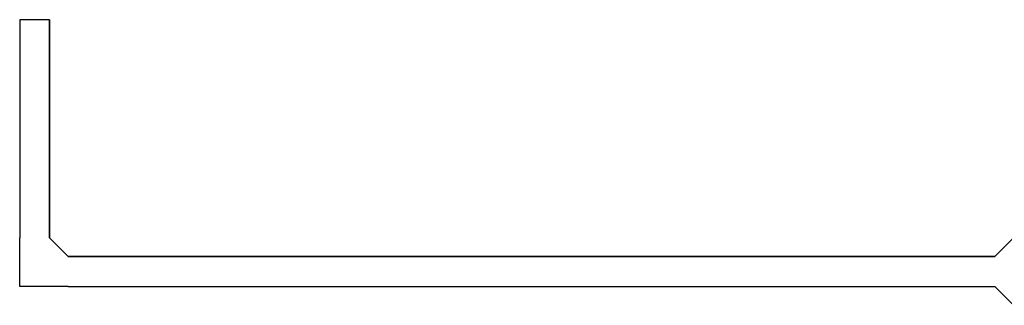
# Model space of a CAD drawing. Header units: millimetres. Extents: x 87989 to 132606, y 136715 to 175569.
# Tile 8 of 12: x 115658 to 119605, y 159051 to 160194. Entities that reach past the tile are written whole.
import ezdxf
from ezdxf.enums import TextEntityAlignment as Align

# ---------------------------------------------------------------- set-up
doc = ezdxf.new("R2010")
doc.units = ezdxf.units.MM
doc.header["$LTSCALE"] = 50
doc.linetypes.add('B-SL0', pattern=[100000000.0, 0, -100000000.0])
doc.layers.get('0').update_dxf_attribs({"linetype": 'CONTINUOUS'})
doc.layers.add('EL61301-_KABELGOOT', color=3, linetype='CONTINUOUS')
doc.styles.add('2_0', font='iso', dxfattribs={"height": 100})
doc.styles.get("Standard").update_dxf_attribs({"font": 'SIMPLEX'})

# ---------------------------------------------------------------- blocks, each defined once
blk = doc.blocks.new('EH100000')
at = {"color": 0, "linetype": 'ByBlock'}
for p, q in [((1, 0.5), (0, 0.5)), ((1, 0.5, 1), (0, 0.5, 1)), ((0, -0.5, 1), (1, -0.5, 1)), ((1, -0.5), (0, -0.5))]:
    blk.add_line(p, q, dxfattribs=at)
at = {"color": 0, "linetype": 'ByBlock', "invisible_edges": 15}
for points in [[(1, -0.5), (0, -0.5), (0, 0.5), (1, 0.5)], [(0, 0.5), (1, 0.5), (1, 0.5, 1), (0, 0.5, 1)], [(0, -0.5, 1), (1, -0.5, 1), (1, -0.5), (0, -0.5)]]:
    blk.add_3dface(points, dxfattribs=at)
at = {"color": 0, "linetype": 'ByBlock', "style": '2_0', "flags": 8}
blk.add_attdef('FUNCTIE', text='', height=0.5, dxfattribs=at).set_placement((0.5, 0), align=Align.MIDDLE)
at = {"color": 0, "linetype": 'ByBlock', "flags": 9}
blk.add_attdef('SCHOT', text='', height=0.5, dxfattribs=at).set_placement((0.5, 0), align=Align.MIDDLE)
blk = doc.blocks.new('KG2CC1')
at = {"color": 0, "linetype": 'B-SL0'}
for p, q in [((60, 135), (-60, 135)), ((135, -60), (135, 60))]:
    blk.add_line(p, q, dxfattribs=at)
at = {"color": 0, "linetype": 'ByBlock'}
for points in [[(135, -60), (-60, -60), (-60, -60), (-60, 135)], [(60, 135), (60, 135), (135, 60), (135, 60)]]:
    blk.add_lwpolyline(points, dxfattribs=at)
at = {"color": 0, "flags": 3}
blk.add_attdef('HULPSTUK', (0, 0), '', height=1, dxfattribs=at)
blk = doc.blocks.new('EH100005')
at = {"color": 0}
blk.add_lwpolyline([(-1, -0.5), (0, -0.5), (0, 0.5), (-1, 0.5)], dxfattribs=at)
at = {"color": 0, "style": '2_0', "flags": 9}
blk.add_attdef('HULPSTUK', text='', height=0.5, dxfattribs=at).set_placement((0, 0), align=Align.MIDDLE)
blk = doc.blocks.new('KG3UCU')
at = {"color": 0, "linetype": 'B-SL0'}
for p, q in [((-135, 500), (-135, -500)), ((135, -500), (135, 500)), ((-60, -575), (60, -575))]:
    blk.add_line(p, q, dxfattribs=at)
at = {"color": 0, "linetype": 'ByBlock'}
for points in [[(-135, 500), (0, 500), (0, 500), (135, 500)], [(-60, -575), (-60, -575), (-135, -500), (-135, -500)], [(135, -500), (135, -500), (60, -575), (60, -575)]]:
    blk.add_lwpolyline(points, dxfattribs=at)
at = {"color": 0, "flags": 3}
blk.add_attdef('HULPSTUK', (0, 0), '', height=1, rotation=90, dxfattribs=at)

msp = doc.modelspace()

# ---------------------------------------------------------------- block references
at = {"layer": 'EL61301-_KABELGOOT', "yscale": 120, "zscale": 60}
for name, p, xscale, rotation in [('EH100000', (115717.6, 159320.8, 5000), 873.3629866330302, 90), ('EH100005', (115717.6, 160194.2, 5000), 60, 90), ('EH100000', (119567.6, 159185.8, 5000), 3715.020431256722, 180)]:
    msp.add_blockref(name, p, dxfattribs=dict(at, xscale=xscale, rotation=rotation))
at = {"layer": 'EL61301-_KABELGOOT'}
msp.add_blockref('KG2CC1', (115717.6, 159185.8, 5000), dxfattribs=at)
at = {"layer": 'EL61301-_KABELGOOT', "rotation": 270}
msp.add_blockref('KG3UCU', (120142.6, 159185.8, 5000), dxfattribs=at)

doc.saveas('drawing.dxf')
